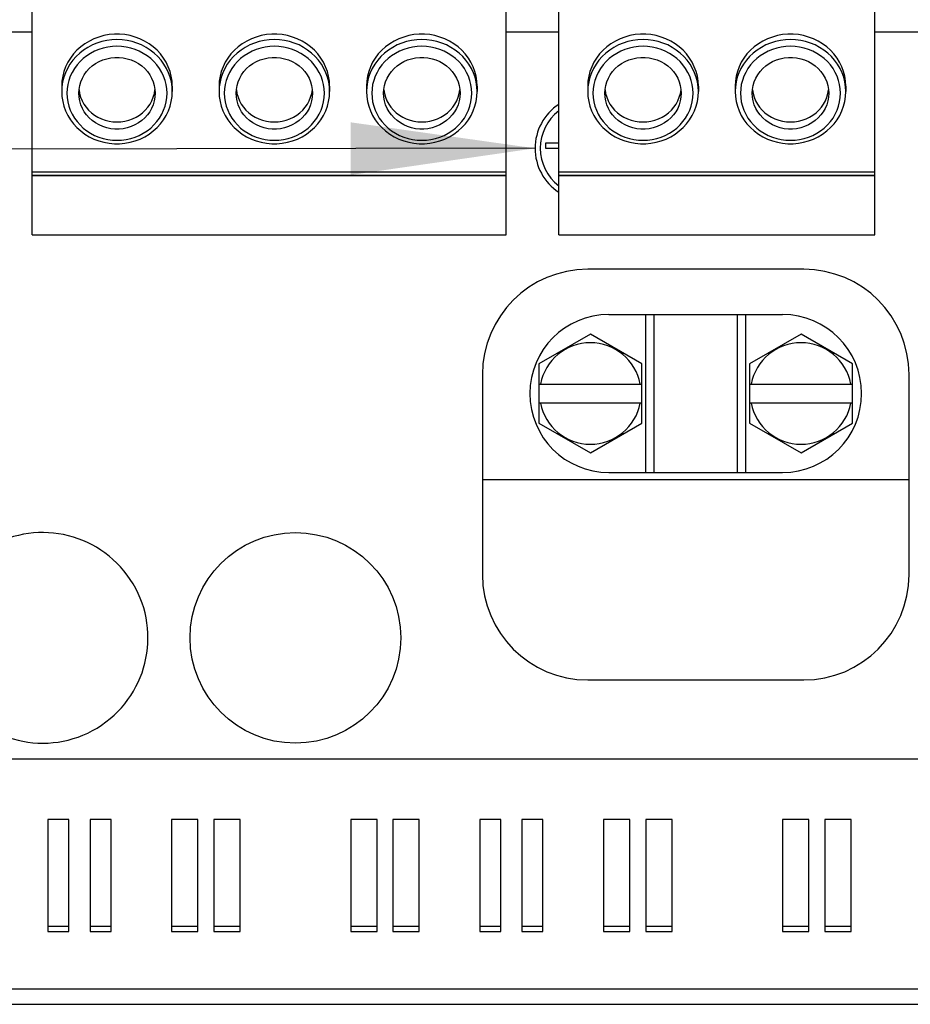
# Model space of a CAD drawing. Extents: x 0 to 594, y 0 to 420.
# Tile 5 of 48: x 85 to 102, y 154 to 173. Entities that reach past the tile are written whole.
import ezdxf

# ---------------------------------------------------------------- set-up
doc = ezdxf.new("R2010")
doc.units = 0
doc.header["$LTSCALE"] = 32.67
doc.layers.get('0').update_dxf_attribs({"linetype": 'CONTINUOUS'})

# ---------------------------------------------------------------- blocks, each defined once
blk = doc.blocks.new('EARTH_BL1', base_point=(73.168, 166.739))
at = {"color": 2, "linetype": 'CONTINUOUS'}
blk.add_line((94.423, 170.349), (71.388, 170.312), dxfattribs=at)
blk.add_solid([(90.923, 169.843), (94.423, 170.349), (90.922, 170.843)], dxfattribs=at)

msp = doc.modelspace()

# ---------------------------------------------------------------- linework, layer by layer
at = {"color": 7, "linetype": 'CONTINUOUS'}
for p, q in [((100.873, 168.703), (100.873, 174.592)), ((84.873, 168.703), (84.873, 174.092)), ((93.873, 168.703), (93.873, 174.092)), ((94.873, 168.703), (94.873, 174.092)), ((84.873, 172.552), (84.403, 172.552)), ((94.873, 172.552), (93.873, 172.552)), ((101.873, 172.552), (100.873, 172.552)), ((85.435, 171.531), (85.435, 171.428)), ((85.439, 171.519), (85.435, 171.428)), ((85.453, 171.61), (85.439, 171.519)), ((87.535, 171.428), (87.53, 171.519)), ((87.535, 171.531), (87.535, 171.428)), ((88.423, 171.531), (88.423, 171.428)), ((88.427, 171.519), (88.423, 171.428)), ((88.441, 171.61), (88.427, 171.519)), ((90.523, 171.428), (90.518, 171.519)), ((90.523, 171.531), (90.523, 171.428)), ((91.223, 171.531), (91.223, 171.428)), ((91.227, 171.519), (91.223, 171.428)), ((91.241, 171.61), (91.227, 171.519)), ((93.323, 171.428), (93.318, 171.519)), ((93.323, 171.531), (93.323, 171.428)), ((95.423, 171.531), (95.423, 171.428)), ((95.427, 171.519), (95.423, 171.428)), ((95.441, 171.61), (95.427, 171.519)), ((97.523, 171.428), (97.518, 171.519)), ((97.523, 171.531), (97.523, 171.428)), ((98.223, 171.531), (98.223, 171.428)), ((98.227, 171.519), (98.223, 171.428)), ((98.241, 171.61), (98.227, 171.519)), ((100.323, 171.428), (100.318, 171.519)), ((100.323, 171.531), (100.323, 171.428)), ((85.764, 171.461), (85.764, 171.46)), ((85.764, 171.46), (85.775, 171.389)), ((88.752, 171.461), (88.752, 171.46)), ((88.752, 171.46), (88.763, 171.389)), ((91.552, 171.461), (91.552, 171.46)), ((91.552, 171.46), (91.563, 171.389)), ((95.752, 171.461), (95.752, 171.46)), ((95.752, 171.46), (95.763, 171.389)), ((98.552, 171.461), (98.552, 171.46)), ((98.552, 171.46), (98.563, 171.389)), ((94.873, 170.449), (94.623, 170.449)), ((94.623, 170.449), (94.623, 170.349)), ((94.623, 170.349), (94.873, 170.349)), ((84.873, 169.905), (93.873, 169.905)), ((84.873, 169.839), (93.873, 169.839)), ((84.873, 169.831), (93.873, 169.831)), ((94.873, 169.905), (100.873, 169.905)), ((94.873, 169.839), (100.873, 169.839)), ((94.873, 169.831), (100.873, 169.831)), ((84.873, 168.703), (93.873, 168.703)), ((94.873, 168.703), (100.873, 168.703)), ((99.523, 168.052), (95.423, 168.052)), ((95.823, 167.192), (99.123, 167.192)), ((96.518, 167.192), (96.518, 164.192)), ((96.677, 167.192), (96.677, 164.192)), ((98.268, 164.192), (98.268, 167.192)), ((98.428, 164.192), (98.428, 167.192)), ((95.473, 166.821), (94.495, 166.257)), ((96.451, 166.257), (95.473, 166.821)), ((99.473, 166.821), (98.495, 166.257)), ((100.451, 166.257), (99.473, 166.821)), ((94.495, 166.257), (94.495, 165.127)), ((96.451, 165.127), (96.451, 166.257)), ((98.495, 166.257), (98.495, 165.127)), ((100.451, 165.127), (100.451, 166.257)), ((93.423, 166.052), (93.423, 162.252)), ((94.495, 165.872), (96.451, 165.872)), ((98.495, 165.872), (100.451, 165.872)), ((101.523, 162.252), (101.523, 166.052)), ((96.451, 165.512), (94.495, 165.512)), ((100.451, 165.512), (98.495, 165.512)), ((94.495, 165.127), (95.473, 164.563)), ((95.473, 164.563), (96.451, 165.127)), ((98.495, 165.127), (99.473, 164.563)), ((99.473, 164.563), (100.451, 165.127)), ((95.823, 164.192), (99.123, 164.192)), ((101.523, 164.052), (93.423, 164.052)), ((95.423, 160.252), (99.523, 160.252)), ((71.973, 158.752), (107.773, 158.752)), ((85.573, 157.599), (85.173, 157.599)), ((85.173, 157.599), (85.173, 155.474)), ((85.573, 155.474), (85.573, 157.599)), ((86.373, 157.599), (85.973, 157.599)), ((85.973, 157.599), (85.973, 155.474)), ((86.373, 155.474), (86.373, 157.599)), ((88.023, 157.599), (87.523, 157.599)), ((87.523, 157.599), (87.523, 155.474)), ((88.023, 155.474), (88.023, 157.599)), ((88.823, 157.599), (88.323, 157.599)), ((88.323, 157.599), (88.323, 155.474)), ((88.823, 155.474), (88.823, 157.599)), ((91.423, 157.599), (90.923, 157.599)), ((90.923, 157.599), (90.923, 155.474)), ((91.423, 155.474), (91.423, 157.599)), ((92.223, 157.599), (91.723, 157.599)), ((91.723, 157.599), (91.723, 155.474)), ((92.223, 155.474), (92.223, 157.599)), ((93.773, 157.599), (93.373, 157.599)), ((93.373, 157.599), (93.373, 155.474)), ((93.773, 155.474), (93.773, 157.599)), ((94.573, 157.599), (94.173, 157.599)), ((94.173, 157.599), (94.173, 155.474)), ((94.573, 155.474), (94.573, 157.599)), ((96.223, 157.599), (95.723, 157.599)), ((95.723, 157.599), (95.723, 155.474)), ((96.223, 155.474), (96.223, 157.599)), ((97.023, 157.599), (96.523, 157.599)), ((96.523, 157.599), (96.523, 155.474)), ((97.023, 155.474), (97.023, 157.599)), ((99.623, 157.599), (99.123, 157.599)), ((99.123, 157.599), (99.123, 155.474)), ((99.623, 155.474), (99.623, 157.599)), ((100.423, 157.599), (99.923, 157.599)), ((99.923, 157.599), (99.923, 155.474)), ((100.423, 155.474), (100.423, 157.599)), ((85.173, 155.574), (85.573, 155.574)), ((85.173, 155.474), (85.573, 155.474)), ((85.973, 155.574), (86.373, 155.574)), ((85.973, 155.474), (86.373, 155.474)), ((87.523, 155.574), (88.023, 155.574)), ((87.523, 155.474), (88.023, 155.474)), ((88.323, 155.574), (88.823, 155.574)), ((88.323, 155.474), (88.823, 155.474)), ((90.923, 155.574), (91.423, 155.574)), ((90.923, 155.474), (91.423, 155.474)), ((91.723, 155.574), (92.223, 155.574)), ((91.723, 155.474), (92.223, 155.474)), ((93.373, 155.574), (93.773, 155.574)), ((93.373, 155.474), (93.773, 155.474)), ((94.173, 155.574), (94.573, 155.574)), ((94.173, 155.474), (94.573, 155.474)), ((95.723, 155.574), (96.223, 155.574)), ((95.723, 155.474), (96.223, 155.474)), ((96.523, 155.574), (97.023, 155.574)), ((96.523, 155.474), (97.023, 155.474)), ((99.123, 155.574), (99.623, 155.574)), ((99.123, 155.474), (99.623, 155.474)), ((99.923, 155.574), (100.423, 155.574)), ((99.923, 155.474), (100.423, 155.474)), ((72.373, 154.388), (107.373, 154.388)), ((72.373, 154.092), (107.373, 154.092))]:
    msp.add_line(p, q, dxfattribs=at)
for points in [[(87.535, 171.531), (87.53, 171.625), (87.516, 171.718), (87.492, 171.809), (87.459, 171.898), (87.418, 171.983), (87.368, 172.064), (87.31, 172.141), (87.245, 172.212), (87.172, 172.277), (87.094, 172.335), (87.01, 172.385), (86.921, 172.428), (86.828, 172.463), (86.732, 172.49), (86.634, 172.508), (86.535, 172.516), (86.435, 172.516), (86.335, 172.508), (86.237, 172.49), (86.141, 172.463), (86.048, 172.428), (85.96, 172.385), (85.876, 172.335), (85.797, 172.277), (85.725, 172.212), (85.659, 172.141), (85.601, 172.064), (85.551, 171.983), (85.51, 171.898), (85.477, 171.809), (85.454, 171.718), (85.439, 171.625), (85.435, 171.531)], [(87.53, 171.519), (87.517, 171.61), (87.495, 171.698), (87.464, 171.785), (87.425, 171.868), (87.377, 171.948), (87.323, 172.023), (87.261, 172.093), (87.192, 172.157), (87.117, 172.216), (87.037, 172.267), (86.953, 172.312), (86.864, 172.348), (86.772, 172.377), (86.678, 172.398), (86.582, 172.411), (86.485, 172.415), (86.388, 172.411), (86.292, 172.398), (86.197, 172.377), (86.105, 172.348), (86.017, 172.312), (85.932, 172.267), (85.852, 172.216), (85.777, 172.157), (85.709, 172.093), (85.647, 172.023), (85.592, 171.948), (85.545, 171.868), (85.506, 171.785), (85.475, 171.698), (85.453, 171.61)], [(90.523, 171.531), (90.518, 171.625), (90.504, 171.718), (90.48, 171.809), (90.447, 171.898), (90.406, 171.983), (90.356, 172.064), (90.298, 172.141), (90.233, 172.212), (90.16, 172.277), (90.082, 172.335), (89.998, 172.385), (89.909, 172.428), (89.816, 172.463), (89.72, 172.49), (89.622, 172.508), (89.523, 172.516), (89.423, 172.516), (89.323, 172.508), (89.225, 172.49), (89.129, 172.463), (89.036, 172.428), (88.948, 172.385), (88.864, 172.335), (88.785, 172.277), (88.713, 172.212), (88.647, 172.141), (88.589, 172.064), (88.539, 171.983), (88.498, 171.898), (88.465, 171.809), (88.442, 171.718), (88.427, 171.625), (88.423, 171.531)], [(90.518, 171.519), (90.505, 171.61), (90.483, 171.698), (90.452, 171.785), (90.413, 171.868), (90.365, 171.948), (90.311, 172.023), (90.249, 172.093), (90.18, 172.157), (90.105, 172.216), (90.025, 172.267), (89.941, 172.312), (89.852, 172.348), (89.76, 172.377), (89.666, 172.398), (89.57, 172.411), (89.473, 172.415), (89.376, 172.411), (89.28, 172.398), (89.185, 172.377), (89.093, 172.348), (89.005, 172.312), (88.92, 172.267), (88.84, 172.216), (88.765, 172.157), (88.697, 172.093), (88.635, 172.023), (88.58, 171.948), (88.533, 171.868), (88.494, 171.785), (88.463, 171.698), (88.441, 171.61)], [(93.323, 171.531), (93.318, 171.625), (93.304, 171.718), (93.28, 171.809), (93.247, 171.898), (93.206, 171.983), (93.156, 172.064), (93.098, 172.141), (93.033, 172.212), (92.96, 172.277), (92.882, 172.335), (92.798, 172.385), (92.709, 172.428), (92.616, 172.463), (92.52, 172.49), (92.422, 172.508), (92.323, 172.516), (92.223, 172.516), (92.123, 172.508), (92.025, 172.49), (91.929, 172.463), (91.836, 172.428), (91.748, 172.385), (91.664, 172.335), (91.585, 172.277), (91.513, 172.212), (91.447, 172.141), (91.389, 172.064), (91.339, 171.983), (91.298, 171.898), (91.265, 171.809), (91.242, 171.718), (91.227, 171.625), (91.223, 171.531)], [(93.318, 171.519), (93.305, 171.61), (93.283, 171.698), (93.252, 171.785), (93.213, 171.868), (93.165, 171.948), (93.111, 172.023), (93.049, 172.093), (92.98, 172.157), (92.905, 172.216), (92.825, 172.267), (92.741, 172.312), (92.652, 172.348), (92.56, 172.377), (92.466, 172.398), (92.37, 172.411), (92.273, 172.415), (92.176, 172.411), (92.08, 172.398), (91.985, 172.377), (91.893, 172.348), (91.805, 172.312), (91.72, 172.267), (91.64, 172.216), (91.565, 172.157), (91.497, 172.093), (91.435, 172.023), (91.38, 171.948), (91.333, 171.868), (91.294, 171.785), (91.263, 171.698), (91.241, 171.61)], [(97.523, 171.531), (97.518, 171.625), (97.504, 171.718), (97.48, 171.809), (97.447, 171.898), (97.406, 171.983), (97.356, 172.064), (97.298, 172.141), (97.233, 172.212), (97.16, 172.277), (97.082, 172.335), (96.998, 172.385), (96.909, 172.428), (96.816, 172.463), (96.72, 172.49), (96.622, 172.508), (96.523, 172.516), (96.423, 172.516), (96.323, 172.508), (96.225, 172.49), (96.129, 172.463), (96.036, 172.428), (95.948, 172.385), (95.864, 172.335), (95.785, 172.277), (95.713, 172.212), (95.647, 172.141), (95.589, 172.064), (95.539, 171.983), (95.498, 171.898), (95.465, 171.809), (95.442, 171.718), (95.427, 171.625), (95.423, 171.531)], [(97.518, 171.519), (97.505, 171.61), (97.483, 171.698), (97.452, 171.785), (97.413, 171.868), (97.365, 171.948), (97.311, 172.023), (97.249, 172.093), (97.18, 172.157), (97.105, 172.216), (97.025, 172.267), (96.941, 172.312), (96.852, 172.348), (96.76, 172.377), (96.666, 172.398), (96.57, 172.411), (96.473, 172.415), (96.376, 172.411), (96.28, 172.398), (96.185, 172.377), (96.093, 172.348), (96.005, 172.312), (95.92, 172.267), (95.84, 172.216), (95.765, 172.157), (95.697, 172.093), (95.635, 172.023), (95.58, 171.948), (95.533, 171.868), (95.494, 171.785), (95.463, 171.698), (95.441, 171.61)], [(100.323, 171.531), (100.318, 171.625), (100.304, 171.718), (100.28, 171.809), (100.247, 171.898), (100.206, 171.983), (100.156, 172.064), (100.098, 172.141), (100.033, 172.212), (99.96, 172.277), (99.882, 172.335), (99.798, 172.385), (99.709, 172.428), (99.616, 172.463), (99.52, 172.49), (99.422, 172.508), (99.323, 172.516), (99.223, 172.516), (99.123, 172.508), (99.025, 172.49), (98.929, 172.463), (98.836, 172.428), (98.748, 172.385), (98.664, 172.335), (98.585, 172.277), (98.513, 172.212), (98.447, 172.141), (98.389, 172.064), (98.339, 171.983), (98.298, 171.898), (98.265, 171.809), (98.242, 171.718), (98.227, 171.625), (98.223, 171.531)], [(100.318, 171.519), (100.305, 171.61), (100.283, 171.698), (100.252, 171.785), (100.213, 171.868), (100.165, 171.948), (100.111, 172.023), (100.049, 172.093), (99.98, 172.157), (99.905, 172.216), (99.825, 172.267), (99.741, 172.312), (99.652, 172.348), (99.56, 172.377), (99.466, 172.398), (99.37, 172.411), (99.273, 172.415), (99.176, 172.411), (99.08, 172.398), (98.985, 172.377), (98.893, 172.348), (98.805, 172.312), (98.72, 172.267), (98.64, 172.216), (98.565, 172.157), (98.497, 172.093), (98.435, 172.023), (98.38, 171.948), (98.333, 171.868), (98.294, 171.785), (98.263, 171.698), (98.241, 171.61)], [(87.435, 171.394), (87.431, 171.476), (87.418, 171.558), (87.398, 171.638), (87.371, 171.717), (87.335, 171.792), (87.292, 171.864), (87.243, 171.932), (87.187, 171.995), (87.125, 172.054), (87.057, 172.106), (86.985, 172.153), (86.908, 172.193), (86.828, 172.226), (86.745, 172.253), (86.659, 172.272), (86.572, 172.283), (86.485, 172.287), (86.397, 172.283), (86.31, 172.272), (86.225, 172.253), (86.141, 172.226), (86.061, 172.193), (85.985, 172.153), (85.912, 172.106), (85.845, 172.054), (85.783, 171.995), (85.727, 171.932), (85.677, 171.864), (85.634, 171.792), (85.599, 171.717), (85.571, 171.638), (85.551, 171.558), (85.539, 171.476), (85.535, 171.394)], [(90.423, 171.394), (90.419, 171.476), (90.406, 171.558), (90.386, 171.638), (90.359, 171.717), (90.323, 171.792), (90.28, 171.864), (90.231, 171.932), (90.175, 171.995), (90.113, 172.054), (90.045, 172.106), (89.973, 172.153), (89.896, 172.193), (89.816, 172.226), (89.733, 172.253), (89.647, 172.272), (89.56, 172.283), (89.473, 172.287), (89.385, 172.283), (89.298, 172.272), (89.213, 172.253), (89.129, 172.226), (89.049, 172.193), (88.973, 172.153), (88.9, 172.106), (88.833, 172.054), (88.771, 171.995), (88.715, 171.932), (88.665, 171.864), (88.622, 171.792), (88.587, 171.717), (88.559, 171.638), (88.539, 171.558), (88.527, 171.476), (88.523, 171.394)], [(93.223, 171.394), (93.219, 171.476), (93.206, 171.558), (93.186, 171.638), (93.159, 171.717), (93.123, 171.792), (93.08, 171.864), (93.031, 171.932), (92.975, 171.995), (92.913, 172.054), (92.845, 172.106), (92.773, 172.153), (92.696, 172.193), (92.616, 172.226), (92.533, 172.253), (92.447, 172.272), (92.36, 172.283), (92.273, 172.287), (92.185, 172.283), (92.098, 172.272), (92.013, 172.253), (91.929, 172.226), (91.849, 172.193), (91.773, 172.153), (91.7, 172.106), (91.633, 172.054), (91.571, 171.995), (91.515, 171.932), (91.465, 171.864), (91.422, 171.792), (91.387, 171.717), (91.359, 171.638), (91.339, 171.558), (91.327, 171.476), (91.323, 171.394)], [(97.423, 171.394), (97.419, 171.476), (97.406, 171.558), (97.386, 171.638), (97.359, 171.717), (97.323, 171.792), (97.28, 171.864), (97.231, 171.932), (97.175, 171.995), (97.113, 172.054), (97.045, 172.106), (96.973, 172.153), (96.896, 172.193), (96.816, 172.226), (96.733, 172.253), (96.647, 172.272), (96.56, 172.283), (96.473, 172.287), (96.385, 172.283), (96.298, 172.272), (96.213, 172.253), (96.129, 172.226), (96.049, 172.193), (95.973, 172.153), (95.9, 172.106), (95.833, 172.054), (95.771, 171.995), (95.715, 171.932), (95.665, 171.864), (95.622, 171.792), (95.587, 171.717), (95.559, 171.638), (95.539, 171.558), (95.527, 171.476), (95.523, 171.394)], [(100.223, 171.394), (100.219, 171.476), (100.206, 171.558), (100.186, 171.638), (100.159, 171.717), (100.123, 171.792), (100.08, 171.864), (100.031, 171.932), (99.975, 171.995), (99.913, 172.054), (99.845, 172.106), (99.773, 172.153), (99.696, 172.193), (99.616, 172.226), (99.533, 172.253), (99.447, 172.272), (99.36, 172.283), (99.273, 172.287), (99.185, 172.283), (99.098, 172.272), (99.013, 172.253), (98.929, 172.226), (98.849, 172.193), (98.773, 172.153), (98.7, 172.106), (98.633, 172.054), (98.571, 171.995), (98.515, 171.932), (98.465, 171.864), (98.422, 171.792), (98.387, 171.717), (98.359, 171.638), (98.339, 171.558), (98.327, 171.476), (98.323, 171.394)], [(85.76, 171.394), (85.764, 171.468), (85.777, 171.541), (85.798, 171.612), (85.827, 171.68), (85.863, 171.745), (85.907, 171.806), (85.958, 171.863), (86.015, 171.913), (86.078, 171.958), (86.145, 171.996), (86.216, 172.027), (86.291, 172.051), (86.367, 172.066), (86.445, 172.074), (86.524, 172.074), (86.602, 172.066), (86.679, 172.051), (86.753, 172.027), (86.824, 171.996), (86.892, 171.958), (86.954, 171.913), (87.011, 171.863), (87.062, 171.806), (87.106, 171.745), (87.143, 171.68), (87.172, 171.612), (87.193, 171.541), (87.205, 171.468), (87.21, 171.394)], [(88.748, 171.394), (88.752, 171.468), (88.765, 171.541), (88.786, 171.612), (88.815, 171.68), (88.851, 171.745), (88.895, 171.806), (88.946, 171.863), (89.003, 171.913), (89.066, 171.958), (89.133, 171.996), (89.204, 172.027), (89.279, 172.051), (89.355, 172.066), (89.433, 172.074), (89.512, 172.074), (89.59, 172.066), (89.667, 172.051), (89.741, 172.027), (89.812, 171.996), (89.88, 171.958), (89.942, 171.913), (89.999, 171.863), (90.05, 171.806), (90.094, 171.745), (90.131, 171.68), (90.16, 171.612), (90.181, 171.541), (90.193, 171.468), (90.198, 171.394)], [(91.548, 171.394), (91.552, 171.468), (91.565, 171.541), (91.586, 171.612), (91.615, 171.68), (91.651, 171.745), (91.695, 171.806), (91.746, 171.863), (91.803, 171.913), (91.866, 171.958), (91.933, 171.996), (92.004, 172.027), (92.079, 172.051), (92.155, 172.066), (92.233, 172.074), (92.312, 172.074), (92.39, 172.066), (92.467, 172.051), (92.541, 172.027), (92.612, 171.996), (92.68, 171.958), (92.742, 171.913), (92.799, 171.863), (92.85, 171.806), (92.894, 171.745), (92.931, 171.68), (92.96, 171.612), (92.981, 171.541), (92.993, 171.468), (92.998, 171.394)], [(95.748, 171.394), (95.752, 171.468), (95.765, 171.541), (95.786, 171.612), (95.815, 171.68), (95.851, 171.745), (95.895, 171.806), (95.946, 171.863), (96.003, 171.913), (96.066, 171.958), (96.133, 171.996), (96.204, 172.027), (96.279, 172.051), (96.355, 172.066), (96.433, 172.074), (96.512, 172.074), (96.59, 172.066), (96.667, 172.051), (96.741, 172.027), (96.812, 171.996), (96.88, 171.958), (96.942, 171.913), (96.999, 171.863), (97.05, 171.806), (97.094, 171.745), (97.131, 171.68), (97.16, 171.612), (97.181, 171.541), (97.193, 171.468), (97.198, 171.394)], [(98.548, 171.394), (98.552, 171.468), (98.565, 171.541), (98.586, 171.612), (98.615, 171.68), (98.651, 171.745), (98.695, 171.806), (98.746, 171.863), (98.803, 171.913), (98.866, 171.958), (98.933, 171.996), (99.004, 172.027), (99.079, 172.051), (99.155, 172.066), (99.233, 172.074), (99.312, 172.074), (99.39, 172.066), (99.467, 172.051), (99.541, 172.027), (99.612, 171.996), (99.68, 171.958), (99.742, 171.913), (99.799, 171.863), (99.85, 171.806), (99.894, 171.745), (99.931, 171.68), (99.96, 171.612), (99.981, 171.541), (99.993, 171.468), (99.998, 171.394)], [(85.435, 171.428), (85.439, 171.334), (85.454, 171.241), (85.477, 171.149), (85.509, 171.06), (85.551, 170.974), (85.601, 170.893), (85.658, 170.816), (85.724, 170.744), (85.796, 170.679), (85.875, 170.62), (85.959, 170.569), (86.048, 170.525), (86.141, 170.49), (86.237, 170.464), (86.335, 170.446), (86.435, 170.437), (86.535, 170.437), (86.635, 170.446), (86.733, 170.464), (86.829, 170.491), (86.922, 170.526), (87.011, 170.569), (87.095, 170.621), (87.174, 170.679), (87.246, 170.744), (87.311, 170.816), (87.369, 170.893), (87.419, 170.975), (87.46, 171.06), (87.492, 171.149), (87.516, 171.241), (87.53, 171.334), (87.535, 171.428)], [(85.535, 171.394), (85.539, 171.312), (85.551, 171.23), (85.571, 171.15), (85.599, 171.072), (85.634, 170.996), (85.677, 170.924), (85.727, 170.856), (85.783, 170.793), (85.845, 170.734), (85.912, 170.682), (85.985, 170.635), (86.061, 170.595), (86.141, 170.562), (86.225, 170.535), (86.31, 170.517), (86.397, 170.505), (86.485, 170.501), (86.572, 170.505), (86.659, 170.517), (86.745, 170.535), (86.828, 170.562), (86.908, 170.595), (86.985, 170.635), (87.057, 170.682), (87.125, 170.734), (87.187, 170.793), (87.243, 170.856), (87.292, 170.924), (87.335, 170.996), (87.371, 171.072), (87.398, 171.15), (87.418, 171.23), (87.431, 171.312), (87.435, 171.394)], [(87.21, 171.394), (87.205, 171.32), (87.193, 171.248), (87.172, 171.177), (87.143, 171.108), (87.106, 171.043), (87.062, 170.982), (87.011, 170.926), (86.954, 170.875), (86.892, 170.83), (86.824, 170.792), (86.753, 170.761), (86.679, 170.738), (86.602, 170.722), (86.524, 170.714), (86.445, 170.714), (86.367, 170.722), (86.291, 170.738), (86.216, 170.761), (86.145, 170.792), (86.078, 170.83), (86.015, 170.875), (85.958, 170.926), (85.907, 170.982), (85.863, 171.043), (85.827, 171.108), (85.798, 171.177), (85.777, 171.248), (85.764, 171.32), (85.76, 171.394)], [(85.775, 171.389), (85.795, 171.32), (85.822, 171.254), (85.857, 171.19), (85.898, 171.13), (85.946, 171.075), (86, 171.025), (86.059, 170.98), (86.122, 170.941), (86.19, 170.909), (86.261, 170.883), (86.334, 170.864), (86.409, 170.853), (86.485, 170.85), (86.56, 170.853), (86.635, 170.864), (86.709, 170.883), (86.78, 170.909), (86.847, 170.941), (86.911, 170.98), (86.97, 171.025), (87.023, 171.075), (87.071, 171.13), (87.113, 171.19), (87.147, 171.254), (87.174, 171.32), (87.194, 171.389)], [(87.194, 171.389), (87.206, 171.46), (87.206, 171.461)], [(88.423, 171.428), (88.427, 171.334), (88.442, 171.241), (88.465, 171.149), (88.497, 171.06), (88.539, 170.974), (88.589, 170.893), (88.646, 170.816), (88.712, 170.744), (88.784, 170.679), (88.863, 170.62), (88.947, 170.569), (89.036, 170.525), (89.129, 170.49), (89.225, 170.464), (89.323, 170.446), (89.423, 170.437), (89.523, 170.437), (89.623, 170.446), (89.721, 170.464), (89.817, 170.491), (89.91, 170.526), (89.999, 170.569), (90.083, 170.621), (90.162, 170.679), (90.234, 170.744), (90.299, 170.816), (90.357, 170.893), (90.407, 170.975), (90.448, 171.06), (90.48, 171.149), (90.504, 171.241), (90.518, 171.334), (90.523, 171.428)], [(88.523, 171.394), (88.527, 171.312), (88.539, 171.23), (88.559, 171.15), (88.587, 171.072), (88.622, 170.996), (88.665, 170.924), (88.715, 170.856), (88.771, 170.793), (88.833, 170.734), (88.9, 170.682), (88.973, 170.635), (89.049, 170.595), (89.129, 170.562), (89.213, 170.535), (89.298, 170.517), (89.385, 170.505), (89.473, 170.501), (89.56, 170.505), (89.647, 170.517), (89.733, 170.535), (89.816, 170.562), (89.896, 170.595), (89.973, 170.635), (90.045, 170.682), (90.113, 170.734), (90.175, 170.793), (90.231, 170.856), (90.28, 170.924), (90.323, 170.996), (90.359, 171.072), (90.386, 171.15), (90.406, 171.23), (90.419, 171.312), (90.423, 171.394)], [(90.198, 171.394), (90.193, 171.32), (90.181, 171.248), (90.16, 171.177), (90.131, 171.108), (90.094, 171.043), (90.05, 170.982), (89.999, 170.926), (89.942, 170.875), (89.88, 170.83), (89.812, 170.792), (89.741, 170.761), (89.667, 170.738), (89.59, 170.722), (89.512, 170.714), (89.433, 170.714), (89.355, 170.722), (89.279, 170.738), (89.204, 170.761), (89.133, 170.792), (89.066, 170.83), (89.003, 170.875), (88.946, 170.926), (88.895, 170.982), (88.851, 171.043), (88.815, 171.108), (88.786, 171.177), (88.765, 171.248), (88.752, 171.32), (88.748, 171.394)], [(88.763, 171.389), (88.783, 171.32), (88.81, 171.254), (88.845, 171.19), (88.886, 171.13), (88.934, 171.075), (88.988, 171.025), (89.047, 170.98), (89.11, 170.941), (89.178, 170.909), (89.249, 170.883), (89.322, 170.864), (89.397, 170.853), (89.473, 170.85), (89.548, 170.853), (89.623, 170.864), (89.697, 170.883), (89.768, 170.909), (89.835, 170.941), (89.899, 170.98), (89.958, 171.025), (90.011, 171.075), (90.059, 171.13), (90.101, 171.19), (90.135, 171.254), (90.162, 171.32), (90.182, 171.389)], [(90.182, 171.389), (90.194, 171.46), (90.194, 171.461)], [(91.223, 171.428), (91.227, 171.334), (91.242, 171.241), (91.265, 171.149), (91.297, 171.06), (91.339, 170.974), (91.389, 170.893), (91.446, 170.816), (91.512, 170.744), (91.584, 170.679), (91.663, 170.62), (91.747, 170.569), (91.836, 170.525), (91.929, 170.49), (92.025, 170.464), (92.123, 170.446), (92.223, 170.437), (92.323, 170.437), (92.423, 170.446), (92.521, 170.464), (92.617, 170.491), (92.71, 170.526), (92.799, 170.569), (92.883, 170.621), (92.962, 170.679), (93.034, 170.744), (93.099, 170.816), (93.157, 170.893), (93.207, 170.975), (93.248, 171.06), (93.28, 171.149), (93.304, 171.241), (93.318, 171.334), (93.323, 171.428)], [(91.323, 171.394), (91.327, 171.312), (91.339, 171.23), (91.359, 171.15), (91.387, 171.072), (91.422, 170.996), (91.465, 170.924), (91.515, 170.856), (91.571, 170.793), (91.633, 170.734), (91.7, 170.682), (91.773, 170.635), (91.849, 170.595), (91.929, 170.562), (92.013, 170.535), (92.098, 170.517), (92.185, 170.505), (92.273, 170.501), (92.36, 170.505), (92.447, 170.517), (92.533, 170.535), (92.616, 170.562), (92.696, 170.595), (92.773, 170.635), (92.845, 170.682), (92.913, 170.734), (92.975, 170.793), (93.031, 170.856), (93.08, 170.924), (93.123, 170.996), (93.159, 171.072), (93.186, 171.15), (93.206, 171.23), (93.219, 171.312), (93.223, 171.394)], [(92.998, 171.394), (92.993, 171.32), (92.981, 171.248), (92.96, 171.177), (92.931, 171.108), (92.894, 171.043), (92.85, 170.982), (92.799, 170.926), (92.742, 170.875), (92.68, 170.83), (92.612, 170.792), (92.541, 170.761), (92.467, 170.738), (92.39, 170.722), (92.312, 170.714), (92.233, 170.714), (92.155, 170.722), (92.079, 170.738), (92.004, 170.761), (91.933, 170.792), (91.866, 170.83), (91.803, 170.875), (91.746, 170.926), (91.695, 170.982), (91.651, 171.043), (91.615, 171.108), (91.586, 171.177), (91.565, 171.248), (91.552, 171.32), (91.548, 171.394)], [(91.563, 171.389), (91.583, 171.32), (91.61, 171.254), (91.645, 171.19), (91.686, 171.13), (91.734, 171.075), (91.788, 171.025), (91.847, 170.98), (91.91, 170.941), (91.978, 170.909), (92.049, 170.883), (92.122, 170.864), (92.197, 170.853), (92.273, 170.85), (92.348, 170.853), (92.423, 170.864), (92.497, 170.883), (92.568, 170.909), (92.635, 170.941), (92.699, 170.98), (92.758, 171.025), (92.811, 171.075), (92.859, 171.13), (92.901, 171.19), (92.935, 171.254), (92.962, 171.32), (92.982, 171.389)], [(92.982, 171.389), (92.994, 171.46), (92.994, 171.461)], [(95.423, 171.428), (95.427, 171.334), (95.442, 171.241), (95.465, 171.149), (95.497, 171.06), (95.539, 170.974), (95.589, 170.893), (95.646, 170.816), (95.712, 170.744), (95.784, 170.679), (95.863, 170.62), (95.947, 170.569), (96.036, 170.525), (96.129, 170.49), (96.225, 170.464), (96.323, 170.446), (96.423, 170.437), (96.523, 170.437), (96.623, 170.446), (96.721, 170.464), (96.817, 170.491), (96.91, 170.526), (96.999, 170.569), (97.083, 170.621), (97.162, 170.679), (97.234, 170.744), (97.299, 170.816), (97.357, 170.893), (97.407, 170.975), (97.448, 171.06), (97.48, 171.149), (97.504, 171.241), (97.518, 171.334), (97.523, 171.428)], [(95.523, 171.394), (95.527, 171.312), (95.539, 171.23), (95.559, 171.15), (95.587, 171.072), (95.622, 170.996), (95.665, 170.924), (95.715, 170.856), (95.771, 170.793), (95.833, 170.734), (95.9, 170.682), (95.973, 170.635), (96.049, 170.595), (96.129, 170.562), (96.213, 170.535), (96.298, 170.517), (96.385, 170.505), (96.473, 170.501), (96.56, 170.505), (96.647, 170.517), (96.733, 170.535), (96.816, 170.562), (96.896, 170.595), (96.973, 170.635), (97.045, 170.682), (97.113, 170.734), (97.175, 170.793), (97.231, 170.856), (97.28, 170.924), (97.323, 170.996), (97.359, 171.072), (97.386, 171.15), (97.406, 171.23), (97.419, 171.312), (97.423, 171.394)], [(97.198, 171.394), (97.193, 171.32), (97.181, 171.248), (97.16, 171.177), (97.131, 171.108), (97.094, 171.043), (97.05, 170.982), (96.999, 170.926), (96.942, 170.875), (96.88, 170.83), (96.812, 170.792), (96.741, 170.761), (96.667, 170.738), (96.59, 170.722), (96.512, 170.714), (96.433, 170.714), (96.355, 170.722), (96.279, 170.738), (96.204, 170.761), (96.133, 170.792), (96.066, 170.83), (96.003, 170.875), (95.946, 170.926), (95.895, 170.982), (95.851, 171.043), (95.815, 171.108), (95.786, 171.177), (95.765, 171.248), (95.752, 171.32), (95.748, 171.394)], [(95.763, 171.389), (95.783, 171.32), (95.81, 171.254), (95.845, 171.19), (95.886, 171.13), (95.934, 171.075), (95.988, 171.025), (96.047, 170.98), (96.11, 170.941), (96.178, 170.909), (96.249, 170.883), (96.322, 170.864), (96.397, 170.853), (96.473, 170.85), (96.548, 170.853), (96.623, 170.864), (96.697, 170.883), (96.768, 170.909), (96.835, 170.941), (96.899, 170.98), (96.958, 171.025), (97.011, 171.075), (97.059, 171.13), (97.101, 171.19), (97.135, 171.254), (97.162, 171.32), (97.182, 171.389)], [(97.182, 171.389), (97.194, 171.46), (97.194, 171.461)], [(98.223, 171.428), (98.227, 171.334), (98.242, 171.241), (98.265, 171.149), (98.297, 171.06), (98.339, 170.974), (98.389, 170.893), (98.446, 170.816), (98.512, 170.744), (98.584, 170.679), (98.663, 170.62), (98.747, 170.569), (98.836, 170.525), (98.929, 170.49), (99.025, 170.464), (99.123, 170.446), (99.223, 170.437), (99.323, 170.437), (99.423, 170.446), (99.521, 170.464), (99.617, 170.491), (99.71, 170.526), (99.799, 170.569), (99.883, 170.621), (99.962, 170.679), (100.034, 170.744), (100.099, 170.816), (100.157, 170.893), (100.207, 170.975), (100.248, 171.06), (100.28, 171.149), (100.304, 171.241), (100.318, 171.334), (100.323, 171.428)], [(98.323, 171.394), (98.327, 171.312), (98.339, 171.23), (98.359, 171.15), (98.387, 171.072), (98.422, 170.996), (98.465, 170.924), (98.515, 170.856), (98.571, 170.793), (98.633, 170.734), (98.7, 170.682), (98.773, 170.635), (98.849, 170.595), (98.929, 170.562), (99.013, 170.535), (99.098, 170.517), (99.185, 170.505), (99.273, 170.501), (99.36, 170.505), (99.447, 170.517), (99.533, 170.535), (99.616, 170.562), (99.696, 170.595), (99.773, 170.635), (99.845, 170.682), (99.913, 170.734), (99.975, 170.793), (100.031, 170.856), (100.08, 170.924), (100.123, 170.996), (100.159, 171.072), (100.186, 171.15), (100.206, 171.23), (100.219, 171.312), (100.223, 171.394)], [(99.998, 171.394), (99.993, 171.32), (99.981, 171.248), (99.96, 171.177), (99.931, 171.108), (99.894, 171.043), (99.85, 170.982), (99.799, 170.926), (99.742, 170.875), (99.68, 170.83), (99.612, 170.792), (99.541, 170.761), (99.467, 170.738), (99.39, 170.722), (99.312, 170.714), (99.233, 170.714), (99.155, 170.722), (99.079, 170.738), (99.004, 170.761), (98.933, 170.792), (98.866, 170.83), (98.803, 170.875), (98.746, 170.926), (98.695, 170.982), (98.651, 171.043), (98.615, 171.108), (98.586, 171.177), (98.565, 171.248), (98.552, 171.32), (98.548, 171.394)], [(98.563, 171.389), (98.583, 171.32), (98.61, 171.254), (98.645, 171.19), (98.686, 171.13), (98.734, 171.075), (98.788, 171.025), (98.847, 170.98), (98.91, 170.941), (98.978, 170.909), (99.049, 170.883), (99.122, 170.864), (99.197, 170.853), (99.273, 170.85), (99.348, 170.853), (99.423, 170.864), (99.497, 170.883), (99.568, 170.909), (99.635, 170.941), (99.699, 170.98), (99.758, 171.025), (99.811, 171.075), (99.859, 171.13), (99.901, 171.19), (99.935, 171.254), (99.962, 171.32), (99.982, 171.389)], [(99.982, 171.389), (99.994, 171.46), (99.994, 171.461)]]:
    msp.add_lwpolyline(points, dxfattribs=at)
msp.add_circle((89.873, 161.052), 2, dxfattribs=at)
for centre, radius, start, end in [((95.423, 170.349), 1, 123.3782, 236.6218), ((95.423, 170.349), 0.9, 127.6726, 232.3274), ((95.423, 166.052), 2, 90, 180), ((99.523, 166.052), 2, 0, 90), ((95.823, 165.692), 1.5, 90, 270), ((99.123, 165.692), 1.5, 270, 90), ((95.473, 165.692), 0.964, 10.7565, 169.2435), ((99.473, 165.692), 0.964, 10.7565, 169.2435), ((95.473, 165.692), 0.964, 190.7565, 349.2435), ((99.473, 165.692), 0.964, 190.7565, 349.2435), ((85.073, 161.052), 2, 124.7582, 123.3312), ((95.423, 162.252), 2, 180, 270), ((99.523, 162.252), 2, 270, 360)]:
    msp.add_arc(centre, radius, start, end, dxfattribs=at)

# ---------------------------------------------------------------- block references
at = {"color": 2, "linetype": 'CONTINUOUS'}
msp.add_blockref('EARTH_BL1', (73.168, 166.739), dxfattribs=at)

doc.saveas('drawing.dxf')
